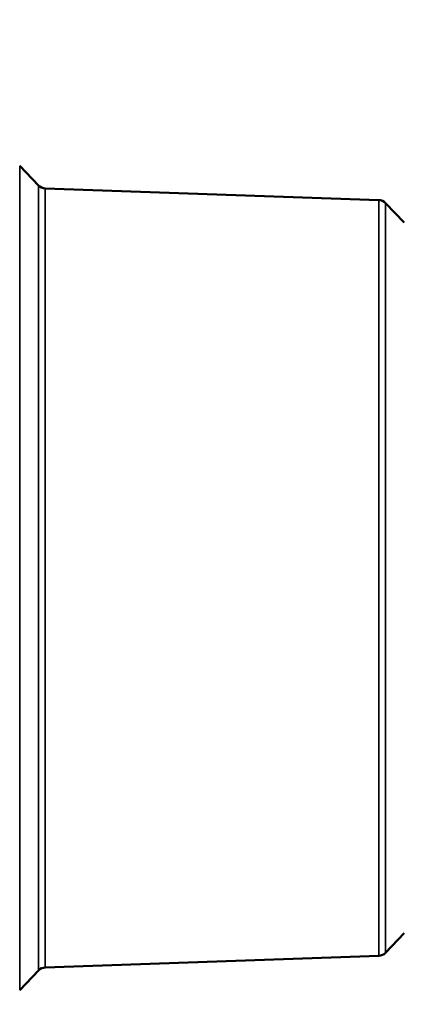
# Model space of a CAD drawing. Header units: millimetres. Extents: x 38 to 2514, y 38 to 1622.
# Tile 170 of 256: x 997.67 to 1005.56, y 1321.25 to 1341.42. Entities that reach past the tile are written whole.
import ezdxf

# ---------------------------------------------------------------- set-up
doc = ezdxf.new("R2010")
doc.units = ezdxf.units.MM
doc.header["$LTSCALE"] = 7.692308
doc.layers.add('Visible (ISO)', color=7, linetype='Continuous', lineweight=50)
doc.layers.add('Visible Narrow (ISO)', color=7, linetype='Continuous', lineweight=35)

msp = doc.modelspace()

# ---------------------------------------------------------------- linework, layer by layer
at = {"layer": 'Visible (ISO)'}
for p, q in [((998.0589, 1338.0216), (997.6715, 1338.4228)), ((1005.0349, 1337.7219), (998.1958, 1337.9607)), ((1005.5593, 1337.2597), (1005.1718, 1337.6609)), ((1005.5593, 1322.7022), (1005.1718, 1322.301)), ((1005.0349, 1322.2401), (998.1958, 1322.0012)), ((998.0589, 1321.9403), (997.6715, 1321.5391))]:
    msp.add_line(p, q, dxfattribs=at)
for radius in [92.2022, 91.8592]:
    msp.add_circle((1074.6154, 1329.981), radius, dxfattribs=at)
for centre, start, end in [((998.2028, 1338.1606), 224, 268), ((1005.028, 1337.522), 44, 88), ((1005.028, 1322.4399), 272, 316), ((998.2028, 1321.8014), 92, 136)]:
    msp.add_arc(centre, 0.2, start, end, dxfattribs=at)
at = {"layer": 'Visible Narrow (ISO)'}
for p, q in [((997.6715, 1321.5391), (997.6715, 1338.4228)), ((998.0589, 1338.0216), (998.0589, 1321.9403)), ((998.1958, 1337.9607), (998.1958, 1322.0012)), ((1005.0349, 1337.7219), (1005.0349, 1322.2401)), ((1005.1718, 1337.6609), (1005.1718, 1322.301))]:
    msp.add_line(p, q, dxfattribs=at)
msp.add_circle((1074.6154, 1329.981), 92.0855, dxfattribs=at)

doc.saveas('drawing.dxf')
